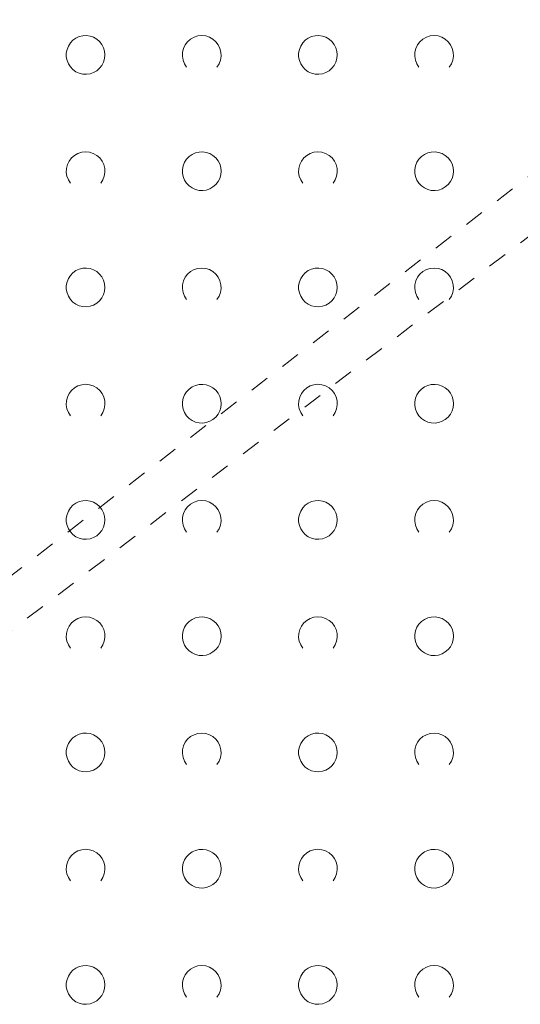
# Model space of a CAD drawing. Extents: x 5474185 to 5474933, y 5916077 to 5916824.
# Tile 63 of 256: x 5474277 to 5474290, y 5916670 to 5916695. Entities that reach past the tile are written whole.
import ezdxf

# ---------------------------------------------------------------- set-up
doc = ezdxf.new("R2010")
doc.units = 0
doc.linetypes.add('PRZER1-1', pattern=[1, 0.5, -0.5])
doc.layers.add('GESUZY', color=253, linetype='CONTINUOUS', lineweight=18)
doc.layers.add('GSSZAD', color=254, linetype='CONTINUOUS', lineweight=18)

msp = doc.modelspace()

# ---------------------------------------------------------------- linework, layer by layer
at = {"layer": 'GESUZY', "linetype": 'PRZER1-1', "lineweight": 13}
for p, q in [((5474266.8, 5916673.41, 10.08), (5474309.55, 5916706.38, 10.08)), ((5474309.87, 5916704.86, 10.08), (5474267.42, 5916672.57, 10.08))]:
    msp.add_line(p, q, dxfattribs=at)
at = {"layer": 'GSSZAD', "elevation": 10.1, "flags": 128}
for points in [[(5474278.845, 5916694.271005), (5474278.835964, 5916694.365631), (5474278.809184, 5916694.456836), (5474278.765627, 5916694.541325), (5474278.706867, 5916694.616045), (5474278.635028, 5916694.678293), (5474278.552708, 5916694.725821), (5474278.462879, 5916694.756911), (5474278.368791, 5916694.770439), (5474278.273843, 5916694.765916), (5474278.181466, 5916694.743505), (5474278.095, 5916694.704018), (5474278.01757, 5916694.64888), (5474277.951973, 5916694.580084), (5474277.900582, 5916694.500118), (5474277.865254, 5916694.411871), (5474277.847264, 5916694.318533), (5474277.847264, 5916694.223477), (5474277.865254, 5916694.130139), (5474277.900582, 5916694.041892), (5474277.951973, 5916693.961926), (5474278.01757, 5916693.89313), (5474278.095, 5916693.837992), (5474278.181466, 5916693.798505), (5474278.273843, 5916693.776094), (5474278.368791, 5916693.771571), (5474278.462879, 5916693.785099), (5474278.552708, 5916693.816189), (5474278.635028, 5916693.863717), (5474278.706867, 5916693.925965), (5474278.765627, 5916694.000685), (5474278.809184, 5916694.085174), (5474278.835964, 5916694.176379), (5474278.845, 5916694.271005)], [(5474284.845, 5916694.271005), (5474284.835964, 5916694.365631), (5474284.809184, 5916694.456836), (5474284.765627, 5916694.541325), (5474284.706867, 5916694.616045), (5474284.635028, 5916694.678293), (5474284.552708, 5916694.725821), (5474284.462879, 5916694.756911), (5474284.368791, 5916694.770439), (5474284.273843, 5916694.765916), (5474284.181466, 5916694.743505), (5474284.095, 5916694.704018), (5474284.01757, 5916694.64888), (5474283.951973, 5916694.580084), (5474283.900582, 5916694.500118), (5474283.865254, 5916694.411871), (5474283.847264, 5916694.318533), (5474283.847264, 5916694.223477), (5474283.865254, 5916694.130139), (5474283.900582, 5916694.041892), (5474283.951973, 5916693.961926), (5474284.01757, 5916693.89313), (5474284.095, 5916693.837992), (5474284.181466, 5916693.798505), (5474284.273843, 5916693.776094), (5474284.368791, 5916693.771571), (5474284.462879, 5916693.785099), (5474284.552708, 5916693.816189), (5474284.635028, 5916693.863717), (5474284.706867, 5916693.925965), (5474284.765627, 5916694.000685), (5474284.809184, 5916694.085174), (5474284.835964, 5916694.176379), (5474284.845, 5916694.271005)], [(5474281.845, 5916691.271005), (5474281.835964, 5916691.365631), (5474281.809184, 5916691.456836), (5474281.765627, 5916691.541325), (5474281.706867, 5916691.616045), (5474281.635028, 5916691.678293), (5474281.552708, 5916691.725821), (5474281.462879, 5916691.756911), (5474281.368791, 5916691.770439), (5474281.273843, 5916691.765916), (5474281.181466, 5916691.743505), (5474281.095, 5916691.704018), (5474281.01757, 5916691.64888), (5474280.951973, 5916691.580084), (5474280.900582, 5916691.500118), (5474280.865254, 5916691.411871), (5474280.847264, 5916691.318533), (5474280.847264, 5916691.223477), (5474280.865254, 5916691.130139), (5474280.900582, 5916691.041892), (5474280.951973, 5916690.961926), (5474281.01757, 5916690.89313), (5474281.095, 5916690.837992), (5474281.181466, 5916690.798505), (5474281.273843, 5916690.776094), (5474281.368791, 5916690.771571), (5474281.462879, 5916690.785099), (5474281.552708, 5916690.816189), (5474281.635028, 5916690.863717), (5474281.706867, 5916690.925965), (5474281.765627, 5916691.000685), (5474281.809184, 5916691.085174), (5474281.835964, 5916691.176379), (5474281.845, 5916691.271005)], [(5474287.845, 5916691.271005), (5474287.835964, 5916691.365631), (5474287.809184, 5916691.456836), (5474287.765627, 5916691.541325), (5474287.706867, 5916691.616045), (5474287.635028, 5916691.678293), (5474287.552708, 5916691.725821), (5474287.462879, 5916691.756911), (5474287.368791, 5916691.770439), (5474287.273843, 5916691.765916), (5474287.181466, 5916691.743505), (5474287.095, 5916691.704018), (5474287.01757, 5916691.64888), (5474286.951973, 5916691.580084), (5474286.900582, 5916691.500118), (5474286.865254, 5916691.411871), (5474286.847264, 5916691.318533), (5474286.847264, 5916691.223477), (5474286.865254, 5916691.130139), (5474286.900582, 5916691.041892), (5474286.951973, 5916690.961926), (5474287.01757, 5916690.89313), (5474287.095, 5916690.837992), (5474287.181466, 5916690.798505), (5474287.273843, 5916690.776094), (5474287.368791, 5916690.771571), (5474287.462879, 5916690.785099), (5474287.552708, 5916690.816189), (5474287.635028, 5916690.863717), (5474287.706867, 5916690.925965), (5474287.765627, 5916691.000685), (5474287.809184, 5916691.085174), (5474287.835964, 5916691.176379), (5474287.845, 5916691.271005)], [(5474278.845, 5916688.271005), (5474278.835964, 5916688.365631), (5474278.809184, 5916688.456836), (5474278.765627, 5916688.541325), (5474278.706867, 5916688.616045), (5474278.635028, 5916688.678293), (5474278.552708, 5916688.725821), (5474278.462879, 5916688.756911), (5474278.368791, 5916688.770439), (5474278.273843, 5916688.765916), (5474278.181466, 5916688.743505), (5474278.095, 5916688.704018), (5474278.01757, 5916688.64888), (5474277.951973, 5916688.580084), (5474277.900582, 5916688.500118), (5474277.865254, 5916688.411871), (5474277.847264, 5916688.318533), (5474277.847264, 5916688.223477), (5474277.865254, 5916688.130139), (5474277.900582, 5916688.041892), (5474277.951973, 5916687.961926), (5474278.01757, 5916687.89313), (5474278.095, 5916687.837992), (5474278.181466, 5916687.798505), (5474278.273843, 5916687.776094), (5474278.368791, 5916687.771571), (5474278.462879, 5916687.785099), (5474278.552708, 5916687.816189), (5474278.635028, 5916687.863717), (5474278.706867, 5916687.925965), (5474278.765627, 5916688.000685), (5474278.809184, 5916688.085174), (5474278.835964, 5916688.176379), (5474278.845, 5916688.271005)], [(5474284.845, 5916688.271005), (5474284.835964, 5916688.365631), (5474284.809184, 5916688.456836), (5474284.765627, 5916688.541325), (5474284.706867, 5916688.616045), (5474284.635028, 5916688.678293), (5474284.552708, 5916688.725821), (5474284.462879, 5916688.756911), (5474284.368791, 5916688.770439), (5474284.273843, 5916688.765916), (5474284.181466, 5916688.743505), (5474284.095, 5916688.704018), (5474284.01757, 5916688.64888), (5474283.951973, 5916688.580084), (5474283.900582, 5916688.500118), (5474283.865254, 5916688.411871), (5474283.847264, 5916688.318533), (5474283.847264, 5916688.223477), (5474283.865254, 5916688.130139), (5474283.900582, 5916688.041892), (5474283.951973, 5916687.961926), (5474284.01757, 5916687.89313), (5474284.095, 5916687.837992), (5474284.181466, 5916687.798505), (5474284.273843, 5916687.776094), (5474284.368791, 5916687.771571), (5474284.462879, 5916687.785099), (5474284.552708, 5916687.816189), (5474284.635028, 5916687.863717), (5474284.706867, 5916687.925965), (5474284.765627, 5916688.000685), (5474284.809184, 5916688.085174), (5474284.835964, 5916688.176379), (5474284.845, 5916688.271005)], [(5474281.845, 5916685.271005), (5474281.835964, 5916685.365631), (5474281.809184, 5916685.456836), (5474281.765627, 5916685.541325), (5474281.706867, 5916685.616045), (5474281.635028, 5916685.678293), (5474281.552708, 5916685.725821), (5474281.462879, 5916685.756911), (5474281.368791, 5916685.770439), (5474281.273843, 5916685.765916), (5474281.181466, 5916685.743505), (5474281.095, 5916685.704018), (5474281.01757, 5916685.64888), (5474280.951973, 5916685.580084), (5474280.900582, 5916685.500118), (5474280.865254, 5916685.411871), (5474280.847264, 5916685.318533), (5474280.847264, 5916685.223477), (5474280.865254, 5916685.130139), (5474280.900582, 5916685.041892), (5474280.951973, 5916684.961926), (5474281.01757, 5916684.89313), (5474281.095, 5916684.837992), (5474281.181466, 5916684.798505), (5474281.273843, 5916684.776094), (5474281.368791, 5916684.771571), (5474281.462879, 5916684.785099), (5474281.552708, 5916684.816189), (5474281.635028, 5916684.863717), (5474281.706867, 5916684.925965), (5474281.765627, 5916685.000685), (5474281.809184, 5916685.085174), (5474281.835964, 5916685.176379), (5474281.845, 5916685.271005)], [(5474287.845, 5916685.271005), (5474287.835964, 5916685.365631), (5474287.809184, 5916685.456836), (5474287.765627, 5916685.541325), (5474287.706867, 5916685.616045), (5474287.635028, 5916685.678293), (5474287.552708, 5916685.725821), (5474287.462879, 5916685.756911), (5474287.368791, 5916685.770439), (5474287.273843, 5916685.765916), (5474287.181466, 5916685.743505), (5474287.095, 5916685.704018), (5474287.01757, 5916685.64888), (5474286.951973, 5916685.580084), (5474286.900582, 5916685.500118), (5474286.865254, 5916685.411871), (5474286.847264, 5916685.318533), (5474286.847264, 5916685.223477), (5474286.865254, 5916685.130139), (5474286.900582, 5916685.041892), (5474286.951973, 5916684.961926), (5474287.01757, 5916684.89313), (5474287.095, 5916684.837992), (5474287.181466, 5916684.798505), (5474287.273843, 5916684.776094), (5474287.368791, 5916684.771571), (5474287.462879, 5916684.785099), (5474287.552708, 5916684.816189), (5474287.635028, 5916684.863717), (5474287.706867, 5916684.925965), (5474287.765627, 5916685.000685), (5474287.809184, 5916685.085174), (5474287.835964, 5916685.176379), (5474287.845, 5916685.271005)], [(5474278.845, 5916682.271005), (5474278.835964, 5916682.365631), (5474278.809184, 5916682.456836), (5474278.765627, 5916682.541325), (5474278.706867, 5916682.616045), (5474278.635028, 5916682.678293), (5474278.552708, 5916682.725821), (5474278.462879, 5916682.756911), (5474278.368791, 5916682.770439), (5474278.273843, 5916682.765916), (5474278.181466, 5916682.743505), (5474278.095, 5916682.704018), (5474278.01757, 5916682.64888), (5474277.951973, 5916682.580084), (5474277.900582, 5916682.500118), (5474277.865254, 5916682.411871), (5474277.847264, 5916682.318533), (5474277.847264, 5916682.223477), (5474277.865254, 5916682.130139), (5474277.900582, 5916682.041892), (5474277.951973, 5916681.961926), (5474278.01757, 5916681.89313), (5474278.095, 5916681.837992), (5474278.181466, 5916681.798505), (5474278.273843, 5916681.776094), (5474278.368791, 5916681.771571), (5474278.462879, 5916681.785099), (5474278.552708, 5916681.816189), (5474278.635028, 5916681.863717), (5474278.706867, 5916681.925965), (5474278.765627, 5916682.000685), (5474278.809184, 5916682.085174), (5474278.835964, 5916682.176379), (5474278.845, 5916682.271005)], [(5474284.845, 5916682.271005), (5474284.835964, 5916682.365631), (5474284.809184, 5916682.456836), (5474284.765627, 5916682.541325), (5474284.706867, 5916682.616045), (5474284.635028, 5916682.678293), (5474284.552708, 5916682.725821), (5474284.462879, 5916682.756911), (5474284.368791, 5916682.770439), (5474284.273843, 5916682.765916), (5474284.181466, 5916682.743505), (5474284.095, 5916682.704018), (5474284.01757, 5916682.64888), (5474283.951973, 5916682.580084), (5474283.900582, 5916682.500118), (5474283.865254, 5916682.411871), (5474283.847264, 5916682.318533), (5474283.847264, 5916682.223477), (5474283.865254, 5916682.130139), (5474283.900582, 5916682.041892), (5474283.951973, 5916681.961926), (5474284.01757, 5916681.89313), (5474284.095, 5916681.837992), (5474284.181466, 5916681.798505), (5474284.273843, 5916681.776094), (5474284.368791, 5916681.771571), (5474284.462879, 5916681.785099), (5474284.552708, 5916681.816189), (5474284.635028, 5916681.863717), (5474284.706867, 5916681.925965), (5474284.765627, 5916682.000685), (5474284.809184, 5916682.085174), (5474284.835964, 5916682.176379), (5474284.845, 5916682.271005)], [(5474281.845, 5916679.271005), (5474281.835964, 5916679.365631), (5474281.809184, 5916679.456836), (5474281.765627, 5916679.541325), (5474281.706867, 5916679.616045), (5474281.635028, 5916679.678293), (5474281.552708, 5916679.725821), (5474281.462879, 5916679.756911), (5474281.368791, 5916679.770439), (5474281.273843, 5916679.765916), (5474281.181466, 5916679.743505), (5474281.095, 5916679.704018), (5474281.01757, 5916679.64888), (5474280.951973, 5916679.580084), (5474280.900582, 5916679.500118), (5474280.865254, 5916679.411871), (5474280.847264, 5916679.318533), (5474280.847264, 5916679.223477), (5474280.865254, 5916679.130139), (5474280.900582, 5916679.041892), (5474280.951973, 5916678.961926), (5474281.01757, 5916678.89313), (5474281.095, 5916678.837992), (5474281.181466, 5916678.798505), (5474281.273843, 5916678.776094), (5474281.368791, 5916678.771571), (5474281.462879, 5916678.785099), (5474281.552708, 5916678.816189), (5474281.635028, 5916678.863717), (5474281.706867, 5916678.925965), (5474281.765627, 5916679.000685), (5474281.809184, 5916679.085174), (5474281.835964, 5916679.176379), (5474281.845, 5916679.271005)], [(5474287.845, 5916679.271005), (5474287.835964, 5916679.365631), (5474287.809184, 5916679.456836), (5474287.765627, 5916679.541325), (5474287.706867, 5916679.616045), (5474287.635028, 5916679.678293), (5474287.552708, 5916679.725821), (5474287.462879, 5916679.756911), (5474287.368791, 5916679.770439), (5474287.273843, 5916679.765916), (5474287.181466, 5916679.743505), (5474287.095, 5916679.704018), (5474287.01757, 5916679.64888), (5474286.951973, 5916679.580084), (5474286.900582, 5916679.500118), (5474286.865254, 5916679.411871), (5474286.847264, 5916679.318533), (5474286.847264, 5916679.223477), (5474286.865254, 5916679.130139), (5474286.900582, 5916679.041892), (5474286.951973, 5916678.961926), (5474287.01757, 5916678.89313), (5474287.095, 5916678.837992), (5474287.181466, 5916678.798505), (5474287.273843, 5916678.776094), (5474287.368791, 5916678.771571), (5474287.462879, 5916678.785099), (5474287.552708, 5916678.816189), (5474287.635028, 5916678.863717), (5474287.706867, 5916678.925965), (5474287.765627, 5916679.000685), (5474287.809184, 5916679.085174), (5474287.835964, 5916679.176379), (5474287.845, 5916679.271005)], [(5474278.845, 5916676.271005), (5474278.835964, 5916676.365631), (5474278.809184, 5916676.456836), (5474278.765627, 5916676.541325), (5474278.706867, 5916676.616045), (5474278.635028, 5916676.678293), (5474278.552708, 5916676.725821), (5474278.462879, 5916676.756911), (5474278.368791, 5916676.770439), (5474278.273843, 5916676.765916), (5474278.181466, 5916676.743505), (5474278.095, 5916676.704018), (5474278.01757, 5916676.64888), (5474277.951973, 5916676.580084), (5474277.900582, 5916676.500118), (5474277.865254, 5916676.411871), (5474277.847264, 5916676.318533), (5474277.847264, 5916676.223477), (5474277.865254, 5916676.130139), (5474277.900582, 5916676.041892), (5474277.951973, 5916675.961926), (5474278.01757, 5916675.89313), (5474278.095, 5916675.837992), (5474278.181466, 5916675.798505), (5474278.273843, 5916675.776094), (5474278.368791, 5916675.771571), (5474278.462879, 5916675.785099), (5474278.552708, 5916675.816189), (5474278.635028, 5916675.863717), (5474278.706867, 5916675.925965), (5474278.765627, 5916676.000685), (5474278.809184, 5916676.085174), (5474278.835964, 5916676.176379), (5474278.845, 5916676.271005)], [(5474284.845, 5916676.271005), (5474284.835964, 5916676.365631), (5474284.809184, 5916676.456836), (5474284.765627, 5916676.541325), (5474284.706867, 5916676.616045), (5474284.635028, 5916676.678293), (5474284.552708, 5916676.725821), (5474284.462879, 5916676.756911), (5474284.368791, 5916676.770439), (5474284.273843, 5916676.765916), (5474284.181466, 5916676.743505), (5474284.095, 5916676.704018), (5474284.01757, 5916676.64888), (5474283.951973, 5916676.580084), (5474283.900582, 5916676.500118), (5474283.865254, 5916676.411871), (5474283.847264, 5916676.318533), (5474283.847264, 5916676.223477), (5474283.865254, 5916676.130139), (5474283.900582, 5916676.041892), (5474283.951973, 5916675.961926), (5474284.01757, 5916675.89313), (5474284.095, 5916675.837992), (5474284.181466, 5916675.798505), (5474284.273843, 5916675.776094), (5474284.368791, 5916675.771571), (5474284.462879, 5916675.785099), (5474284.552708, 5916675.816189), (5474284.635028, 5916675.863717), (5474284.706867, 5916675.925965), (5474284.765627, 5916676.000685), (5474284.809184, 5916676.085174), (5474284.835964, 5916676.176379), (5474284.845, 5916676.271005)], [(5474281.845, 5916673.271005), (5474281.835964, 5916673.365631), (5474281.809184, 5916673.456836), (5474281.765627, 5916673.541325), (5474281.706867, 5916673.616045), (5474281.635028, 5916673.678293), (5474281.552708, 5916673.725821), (5474281.462879, 5916673.756911), (5474281.368791, 5916673.770439), (5474281.273843, 5916673.765916), (5474281.181466, 5916673.743505), (5474281.095, 5916673.704018), (5474281.01757, 5916673.64888), (5474280.951973, 5916673.580084), (5474280.900582, 5916673.500118), (5474280.865254, 5916673.411871), (5474280.847264, 5916673.318533), (5474280.847264, 5916673.223477), (5474280.865254, 5916673.130139), (5474280.900582, 5916673.041892), (5474280.951973, 5916672.961926), (5474281.01757, 5916672.89313), (5474281.095, 5916672.837992), (5474281.181466, 5916672.798505), (5474281.273843, 5916672.776094), (5474281.368791, 5916672.771571), (5474281.462879, 5916672.785099), (5474281.552708, 5916672.816189), (5474281.635028, 5916672.863717), (5474281.706867, 5916672.925965), (5474281.765627, 5916673.000685), (5474281.809184, 5916673.085174), (5474281.835964, 5916673.176379), (5474281.845, 5916673.271005)], [(5474287.845, 5916673.271005), (5474287.835964, 5916673.365631), (5474287.809184, 5916673.456836), (5474287.765627, 5916673.541325), (5474287.706867, 5916673.616045), (5474287.635028, 5916673.678293), (5474287.552708, 5916673.725821), (5474287.462879, 5916673.756911), (5474287.368791, 5916673.770439), (5474287.273843, 5916673.765916), (5474287.181466, 5916673.743505), (5474287.095, 5916673.704018), (5474287.01757, 5916673.64888), (5474286.951973, 5916673.580084), (5474286.900582, 5916673.500118), (5474286.865254, 5916673.411871), (5474286.847264, 5916673.318533), (5474286.847264, 5916673.223477), (5474286.865254, 5916673.130139), (5474286.900582, 5916673.041892), (5474286.951973, 5916672.961926), (5474287.01757, 5916672.89313), (5474287.095, 5916672.837992), (5474287.181466, 5916672.798505), (5474287.273843, 5916672.776094), (5474287.368791, 5916672.771571), (5474287.462879, 5916672.785099), (5474287.552708, 5916672.816189), (5474287.635028, 5916672.863717), (5474287.706867, 5916672.925965), (5474287.765627, 5916673.000685), (5474287.809184, 5916673.085174), (5474287.835964, 5916673.176379), (5474287.845, 5916673.271005)], [(5474278.845, 5916670.271005), (5474278.835964, 5916670.365631), (5474278.809184, 5916670.456836), (5474278.765627, 5916670.541325), (5474278.706867, 5916670.616045), (5474278.635028, 5916670.678293), (5474278.552708, 5916670.725821), (5474278.462879, 5916670.756911), (5474278.368791, 5916670.770439), (5474278.273843, 5916670.765916), (5474278.181466, 5916670.743505), (5474278.095, 5916670.704018), (5474278.01757, 5916670.64888), (5474277.951973, 5916670.580084), (5474277.900582, 5916670.500118), (5474277.865254, 5916670.411871), (5474277.847264, 5916670.318533), (5474277.847264, 5916670.223477), (5474277.865254, 5916670.130139), (5474277.900582, 5916670.041892), (5474277.951973, 5916669.961926), (5474278.01757, 5916669.89313), (5474278.095, 5916669.837992), (5474278.181466, 5916669.798505), (5474278.273843, 5916669.776094), (5474278.368791, 5916669.771571), (5474278.462879, 5916669.785099), (5474278.552708, 5916669.816189), (5474278.635028, 5916669.863717), (5474278.706867, 5916669.925965), (5474278.765627, 5916670.000685), (5474278.809184, 5916670.085174), (5474278.835964, 5916670.176379), (5474278.845, 5916670.271005)], [(5474284.845, 5916670.271005), (5474284.835964, 5916670.365631), (5474284.809184, 5916670.456836), (5474284.765627, 5916670.541325), (5474284.706867, 5916670.616045), (5474284.635028, 5916670.678293), (5474284.552708, 5916670.725821), (5474284.462879, 5916670.756911), (5474284.368791, 5916670.770439), (5474284.273843, 5916670.765916), (5474284.181466, 5916670.743505), (5474284.095, 5916670.704018), (5474284.01757, 5916670.64888), (5474283.951973, 5916670.580084), (5474283.900582, 5916670.500118), (5474283.865254, 5916670.411871), (5474283.847264, 5916670.318533), (5474283.847264, 5916670.223477), (5474283.865254, 5916670.130139), (5474283.900582, 5916670.041892), (5474283.951973, 5916669.961926), (5474284.01757, 5916669.89313), (5474284.095, 5916669.837992), (5474284.181466, 5916669.798505), (5474284.273843, 5916669.776094), (5474284.368791, 5916669.771571), (5474284.462879, 5916669.785099), (5474284.552708, 5916669.816189), (5474284.635028, 5916669.863717), (5474284.706867, 5916669.925965), (5474284.765627, 5916670.000685), (5474284.809184, 5916670.085174), (5474284.835964, 5916670.176379), (5474284.845, 5916670.271005)]]:
    msp.add_lwpolyline(points, close=True, dxfattribs=at)
for points in [[(5474280.954688, 5916693.958505), (5474280.899433, 5916694.044136), (5474280.862688, 5916694.139191), (5474280.84598, 5916694.239723), (5474280.850002, 5916694.341554), (5474280.874588, 5916694.440454), (5474280.918717, 5916694.532315), (5474280.980554, 5916694.61332), (5474281.057532, 5916694.680104), (5474281.146452, 5916694.729894), (5474281.24362, 5916694.760619), (5474281.345, 5916694.771005), (5474281.44638, 5916694.760619), (5474281.543548, 5916694.729894), (5474281.632468, 5916694.680104), (5474281.709446, 5916694.61332), (5474281.771283, 5916694.532315), (5474281.815412, 5916694.440454), (5474281.839998, 5916694.341554), (5474281.84402, 5916694.239723), (5474281.827312, 5916694.139191), (5474281.790567, 5916694.044136), (5474281.735312, 5916693.958505)], [(5474286.954688, 5916693.958505), (5474286.899433, 5916694.044136), (5474286.862688, 5916694.139191), (5474286.84598, 5916694.239723), (5474286.850002, 5916694.341554), (5474286.874588, 5916694.440454), (5474286.918717, 5916694.532315), (5474286.980554, 5916694.61332), (5474287.057532, 5916694.680104), (5474287.146452, 5916694.729894), (5474287.24362, 5916694.760619), (5474287.345, 5916694.771005), (5474287.44638, 5916694.760619), (5474287.543548, 5916694.729894), (5474287.632468, 5916694.680104), (5474287.709446, 5916694.61332), (5474287.771283, 5916694.532315), (5474287.815412, 5916694.440454), (5474287.839998, 5916694.341554), (5474287.84402, 5916694.239723), (5474287.827312, 5916694.139191), (5474287.790567, 5916694.044136), (5474287.735312, 5916693.958505)], [(5474277.954688, 5916690.958505), (5474277.899433, 5916691.044136), (5474277.862688, 5916691.139191), (5474277.84598, 5916691.239723), (5474277.850002, 5916691.341554), (5474277.874588, 5916691.440454), (5474277.918717, 5916691.532315), (5474277.980554, 5916691.61332), (5474278.057532, 5916691.680104), (5474278.146452, 5916691.729894), (5474278.24362, 5916691.760619), (5474278.345, 5916691.771005), (5474278.44638, 5916691.760619), (5474278.543548, 5916691.729894), (5474278.632468, 5916691.680104), (5474278.709446, 5916691.61332), (5474278.771283, 5916691.532315), (5474278.815412, 5916691.440454), (5474278.839998, 5916691.341554), (5474278.84402, 5916691.239723), (5474278.827312, 5916691.139191), (5474278.790567, 5916691.044136), (5474278.735312, 5916690.958505)], [(5474283.954688, 5916690.958505), (5474283.899433, 5916691.044136), (5474283.862688, 5916691.139191), (5474283.84598, 5916691.239723), (5474283.850002, 5916691.341554), (5474283.874588, 5916691.440454), (5474283.918717, 5916691.532315), (5474283.980554, 5916691.61332), (5474284.057532, 5916691.680104), (5474284.146452, 5916691.729894), (5474284.24362, 5916691.760619), (5474284.345, 5916691.771005), (5474284.44638, 5916691.760619), (5474284.543548, 5916691.729894), (5474284.632468, 5916691.680104), (5474284.709446, 5916691.61332), (5474284.771283, 5916691.532315), (5474284.815412, 5916691.440454), (5474284.839998, 5916691.341554), (5474284.84402, 5916691.239723), (5474284.827312, 5916691.139191), (5474284.790567, 5916691.044136), (5474284.735312, 5916690.958505)], [(5474280.954688, 5916687.958505), (5474280.899433, 5916688.044136), (5474280.862688, 5916688.139191), (5474280.84598, 5916688.239723), (5474280.850002, 5916688.341554), (5474280.874588, 5916688.440454), (5474280.918717, 5916688.532315), (5474280.980554, 5916688.61332), (5474281.057532, 5916688.680104), (5474281.146452, 5916688.729894), (5474281.24362, 5916688.760619), (5474281.345, 5916688.771005), (5474281.44638, 5916688.760619), (5474281.543548, 5916688.729894), (5474281.632468, 5916688.680104), (5474281.709446, 5916688.61332), (5474281.771283, 5916688.532315), (5474281.815412, 5916688.440454), (5474281.839998, 5916688.341554), (5474281.84402, 5916688.239723), (5474281.827312, 5916688.139191), (5474281.790567, 5916688.044136), (5474281.735312, 5916687.958505)], [(5474286.954688, 5916687.958505), (5474286.899433, 5916688.044136), (5474286.862688, 5916688.139191), (5474286.84598, 5916688.239723), (5474286.850002, 5916688.341554), (5474286.874588, 5916688.440454), (5474286.918717, 5916688.532315), (5474286.980554, 5916688.61332), (5474287.057532, 5916688.680104), (5474287.146452, 5916688.729894), (5474287.24362, 5916688.760619), (5474287.345, 5916688.771005), (5474287.44638, 5916688.760619), (5474287.543548, 5916688.729894), (5474287.632468, 5916688.680104), (5474287.709446, 5916688.61332), (5474287.771283, 5916688.532315), (5474287.815412, 5916688.440454), (5474287.839998, 5916688.341554), (5474287.84402, 5916688.239723), (5474287.827312, 5916688.139191), (5474287.790567, 5916688.044136), (5474287.735312, 5916687.958505)], [(5474277.954688, 5916684.958505), (5474277.899433, 5916685.044136), (5474277.862688, 5916685.139191), (5474277.84598, 5916685.239723), (5474277.850002, 5916685.341554), (5474277.874588, 5916685.440454), (5474277.918717, 5916685.532315), (5474277.980554, 5916685.61332), (5474278.057532, 5916685.680104), (5474278.146452, 5916685.729894), (5474278.24362, 5916685.760619), (5474278.345, 5916685.771005), (5474278.44638, 5916685.760619), (5474278.543548, 5916685.729894), (5474278.632468, 5916685.680104), (5474278.709446, 5916685.61332), (5474278.771283, 5916685.532315), (5474278.815412, 5916685.440454), (5474278.839998, 5916685.341554), (5474278.84402, 5916685.239723), (5474278.827312, 5916685.139191), (5474278.790567, 5916685.044136), (5474278.735312, 5916684.958505)], [(5474283.954688, 5916684.958505), (5474283.899433, 5916685.044136), (5474283.862688, 5916685.139191), (5474283.84598, 5916685.239723), (5474283.850002, 5916685.341554), (5474283.874588, 5916685.440454), (5474283.918717, 5916685.532315), (5474283.980554, 5916685.61332), (5474284.057532, 5916685.680104), (5474284.146452, 5916685.729894), (5474284.24362, 5916685.760619), (5474284.345, 5916685.771005), (5474284.44638, 5916685.760619), (5474284.543548, 5916685.729894), (5474284.632468, 5916685.680104), (5474284.709446, 5916685.61332), (5474284.771283, 5916685.532315), (5474284.815412, 5916685.440454), (5474284.839998, 5916685.341554), (5474284.84402, 5916685.239723), (5474284.827312, 5916685.139191), (5474284.790567, 5916685.044136), (5474284.735312, 5916684.958505)], [(5474280.954688, 5916681.958505), (5474280.899433, 5916682.044136), (5474280.862688, 5916682.139191), (5474280.84598, 5916682.239723), (5474280.850002, 5916682.341554), (5474280.874588, 5916682.440454), (5474280.918717, 5916682.532315), (5474280.980554, 5916682.61332), (5474281.057532, 5916682.680104), (5474281.146452, 5916682.729894), (5474281.24362, 5916682.760619), (5474281.345, 5916682.771005), (5474281.44638, 5916682.760619), (5474281.543548, 5916682.729894), (5474281.632468, 5916682.680104), (5474281.709446, 5916682.61332), (5474281.771283, 5916682.532315), (5474281.815412, 5916682.440454), (5474281.839998, 5916682.341554), (5474281.84402, 5916682.239723), (5474281.827312, 5916682.139191), (5474281.790567, 5916682.044136), (5474281.735312, 5916681.958505)], [(5474286.954688, 5916681.958505), (5474286.899433, 5916682.044136), (5474286.862688, 5916682.139191), (5474286.84598, 5916682.239723), (5474286.850002, 5916682.341554), (5474286.874588, 5916682.440454), (5474286.918717, 5916682.532315), (5474286.980554, 5916682.61332), (5474287.057532, 5916682.680104), (5474287.146452, 5916682.729894), (5474287.24362, 5916682.760619), (5474287.345, 5916682.771005), (5474287.44638, 5916682.760619), (5474287.543548, 5916682.729894), (5474287.632468, 5916682.680104), (5474287.709446, 5916682.61332), (5474287.771283, 5916682.532315), (5474287.815412, 5916682.440454), (5474287.839998, 5916682.341554), (5474287.84402, 5916682.239723), (5474287.827312, 5916682.139191), (5474287.790567, 5916682.044136), (5474287.735312, 5916681.958505)], [(5474277.954688, 5916678.958505), (5474277.899433, 5916679.044136), (5474277.862688, 5916679.139191), (5474277.84598, 5916679.239723), (5474277.850002, 5916679.341554), (5474277.874588, 5916679.440454), (5474277.918717, 5916679.532315), (5474277.980554, 5916679.61332), (5474278.057532, 5916679.680104), (5474278.146452, 5916679.729894), (5474278.24362, 5916679.760619), (5474278.345, 5916679.771005), (5474278.44638, 5916679.760619), (5474278.543548, 5916679.729894), (5474278.632468, 5916679.680104), (5474278.709446, 5916679.61332), (5474278.771283, 5916679.532315), (5474278.815412, 5916679.440454), (5474278.839998, 5916679.341554), (5474278.84402, 5916679.239723), (5474278.827312, 5916679.139191), (5474278.790567, 5916679.044136), (5474278.735312, 5916678.958505)], [(5474283.954688, 5916678.958505), (5474283.899433, 5916679.044136), (5474283.862688, 5916679.139191), (5474283.84598, 5916679.239723), (5474283.850002, 5916679.341554), (5474283.874588, 5916679.440454), (5474283.918717, 5916679.532315), (5474283.980554, 5916679.61332), (5474284.057532, 5916679.680104), (5474284.146452, 5916679.729894), (5474284.24362, 5916679.760619), (5474284.345, 5916679.771005), (5474284.44638, 5916679.760619), (5474284.543548, 5916679.729894), (5474284.632468, 5916679.680104), (5474284.709446, 5916679.61332), (5474284.771283, 5916679.532315), (5474284.815412, 5916679.440454), (5474284.839998, 5916679.341554), (5474284.84402, 5916679.239723), (5474284.827312, 5916679.139191), (5474284.790567, 5916679.044136), (5474284.735312, 5916678.958505)], [(5474280.954688, 5916675.958505), (5474280.899433, 5916676.044136), (5474280.862688, 5916676.139191), (5474280.84598, 5916676.239723), (5474280.850002, 5916676.341554), (5474280.874588, 5916676.440454), (5474280.918717, 5916676.532315), (5474280.980554, 5916676.61332), (5474281.057532, 5916676.680104), (5474281.146452, 5916676.729894), (5474281.24362, 5916676.760619), (5474281.345, 5916676.771005), (5474281.44638, 5916676.760619), (5474281.543548, 5916676.729894), (5474281.632468, 5916676.680104), (5474281.709446, 5916676.61332), (5474281.771283, 5916676.532315), (5474281.815412, 5916676.440454), (5474281.839998, 5916676.341554), (5474281.84402, 5916676.239723), (5474281.827312, 5916676.139191), (5474281.790567, 5916676.044136), (5474281.735312, 5916675.958505)], [(5474286.954688, 5916675.958505), (5474286.899433, 5916676.044136), (5474286.862688, 5916676.139191), (5474286.84598, 5916676.239723), (5474286.850002, 5916676.341554), (5474286.874588, 5916676.440454), (5474286.918717, 5916676.532315), (5474286.980554, 5916676.61332), (5474287.057532, 5916676.680104), (5474287.146452, 5916676.729894), (5474287.24362, 5916676.760619), (5474287.345, 5916676.771005), (5474287.44638, 5916676.760619), (5474287.543548, 5916676.729894), (5474287.632468, 5916676.680104), (5474287.709446, 5916676.61332), (5474287.771283, 5916676.532315), (5474287.815412, 5916676.440454), (5474287.839998, 5916676.341554), (5474287.84402, 5916676.239723), (5474287.827312, 5916676.139191), (5474287.790567, 5916676.044136), (5474287.735312, 5916675.958505)], [(5474277.954688, 5916672.958505), (5474277.899433, 5916673.044136), (5474277.862688, 5916673.139191), (5474277.84598, 5916673.239723), (5474277.850002, 5916673.341554), (5474277.874588, 5916673.440454), (5474277.918717, 5916673.532315), (5474277.980554, 5916673.61332), (5474278.057532, 5916673.680104), (5474278.146452, 5916673.729894), (5474278.24362, 5916673.760619), (5474278.345, 5916673.771005), (5474278.44638, 5916673.760619), (5474278.543548, 5916673.729894), (5474278.632468, 5916673.680104), (5474278.709446, 5916673.61332), (5474278.771283, 5916673.532315), (5474278.815412, 5916673.440454), (5474278.839998, 5916673.341554), (5474278.84402, 5916673.239723), (5474278.827312, 5916673.139191), (5474278.790567, 5916673.044136), (5474278.735312, 5916672.958505)], [(5474283.954688, 5916672.958505), (5474283.899433, 5916673.044136), (5474283.862688, 5916673.139191), (5474283.84598, 5916673.239723), (5474283.850002, 5916673.341554), (5474283.874588, 5916673.440454), (5474283.918717, 5916673.532315), (5474283.980554, 5916673.61332), (5474284.057532, 5916673.680104), (5474284.146452, 5916673.729894), (5474284.24362, 5916673.760619), (5474284.345, 5916673.771005), (5474284.44638, 5916673.760619), (5474284.543548, 5916673.729894), (5474284.632468, 5916673.680104), (5474284.709446, 5916673.61332), (5474284.771283, 5916673.532315), (5474284.815412, 5916673.440454), (5474284.839998, 5916673.341554), (5474284.84402, 5916673.239723), (5474284.827312, 5916673.139191), (5474284.790567, 5916673.044136), (5474284.735312, 5916672.958505)], [(5474280.954688, 5916669.958505), (5474280.899433, 5916670.044136), (5474280.862688, 5916670.139191), (5474280.84598, 5916670.239723), (5474280.850002, 5916670.341554), (5474280.874588, 5916670.440454), (5474280.918717, 5916670.532315), (5474280.980554, 5916670.61332), (5474281.057532, 5916670.680104), (5474281.146452, 5916670.729894), (5474281.24362, 5916670.760619), (5474281.345, 5916670.771005), (5474281.44638, 5916670.760619), (5474281.543548, 5916670.729894), (5474281.632468, 5916670.680104), (5474281.709446, 5916670.61332), (5474281.771283, 5916670.532315), (5474281.815412, 5916670.440454), (5474281.839998, 5916670.341554), (5474281.84402, 5916670.239723), (5474281.827312, 5916670.139191), (5474281.790567, 5916670.044136), (5474281.735312, 5916669.958505)], [(5474286.954688, 5916669.958505), (5474286.899433, 5916670.044136), (5474286.862688, 5916670.139191), (5474286.84598, 5916670.239723), (5474286.850002, 5916670.341554), (5474286.874588, 5916670.440454), (5474286.918717, 5916670.532315), (5474286.980554, 5916670.61332), (5474287.057532, 5916670.680104), (5474287.146452, 5916670.729894), (5474287.24362, 5916670.760619), (5474287.345, 5916670.771005), (5474287.44638, 5916670.760619), (5474287.543548, 5916670.729894), (5474287.632468, 5916670.680104), (5474287.709446, 5916670.61332), (5474287.771283, 5916670.532315), (5474287.815412, 5916670.440454), (5474287.839998, 5916670.341554), (5474287.84402, 5916670.239723), (5474287.827312, 5916670.139191), (5474287.790567, 5916670.044136), (5474287.735312, 5916669.958505)]]:
    msp.add_lwpolyline(points, dxfattribs=at)

doc.saveas('drawing.dxf')
